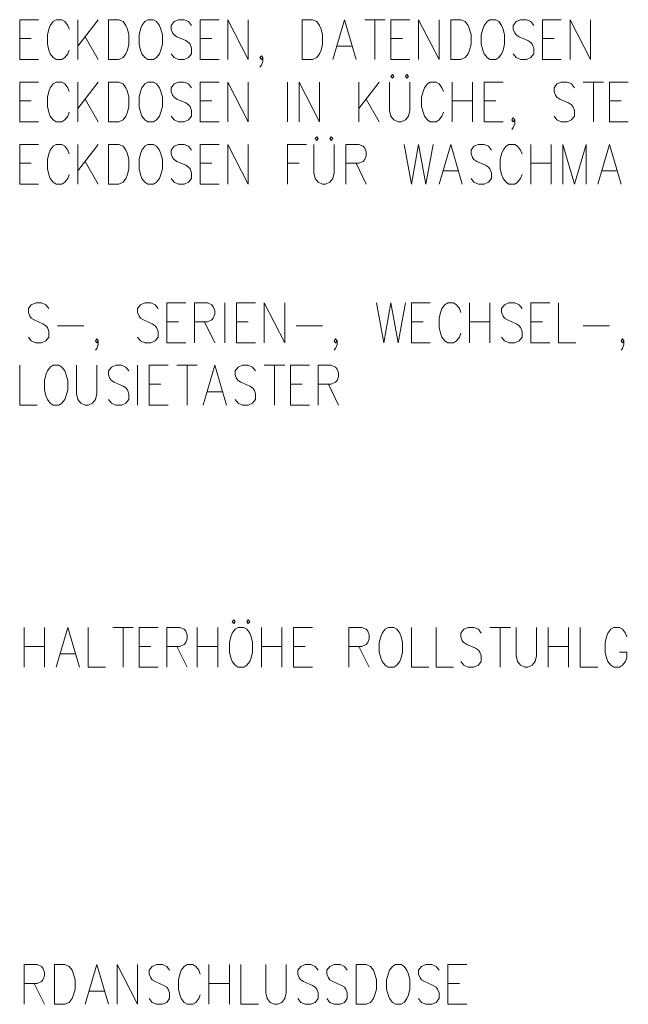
# Model space of a CAD drawing. Extents: x -321 to 526, y -52 to 542.
# Tile 45 of 56: x 413 to 435, y 219 to 254. Entities that reach past the tile are written whole.
import ezdxf

# ---------------------------------------------------------------- set-up
doc = ezdxf.new("R2010")
doc.units = 0
doc.layers.add('E_Montagehöhe', color=7, linetype='Continuous', lineweight=18)
doc.layers.add('X_Geometrie', color=3, linetype='Continuous', lineweight=50, true_color=0x00ff00)

# ---------------------------------------------------------------- blocks, each defined once
blk = doc.blocks.new('Blockreferenz-A07MYS7GRK', base_point=(352.508, 172.211))
at = {"layer": 'E_Montagehöhe', "lineweight": 13}
for p, q in [((413.399, 252.546), (413.399, 253.97)), ((413.399, 253.97), (414.077, 253.97)), ((414.598, 253.903), (414.494, 253.767)), ((414.703, 253.97), (414.598, 253.903)), ((414.911, 253.97), (414.703, 253.97)), ((415.016, 253.903), (414.911, 253.97)), ((415.12, 253.767), (415.016, 253.903)), ((415.485, 252.546), (415.485, 253.97)), ((416.215, 253.97), (415.485, 253.021)), ((416.58, 252.546), (416.58, 253.97)), ((416.58, 253.97), (416.945, 253.97)), ((416.945, 253.97), (417.102, 253.903)), ((417.102, 253.903), (417.206, 253.767)), ((417.884, 253.903), (417.78, 253.767)), ((417.989, 253.97), (417.884, 253.903)), ((418.197, 253.97), (417.989, 253.97)), ((418.301, 253.903), (418.197, 253.97)), ((418.406, 253.767), (418.301, 253.903)), ((418.927, 253.903), (418.823, 253.767)), ((419.084, 253.97), (418.927, 253.903)), ((419.292, 253.97), (419.084, 253.97)), ((419.449, 253.903), (419.292, 253.97)), ((419.553, 253.767), (419.449, 253.903)), ((419.866, 252.546), (419.866, 253.97)), ((419.866, 253.97), (420.544, 253.97)), ((420.857, 252.546), (420.857, 253.97)), ((420.857, 253.97), (421.587, 252.546)), ((421.587, 252.546), (421.587, 253.97)), ((423.517, 252.546), (423.517, 253.97)), ((423.517, 253.97), (423.882, 253.97)), ((423.882, 253.97), (424.038, 253.903)), ((424.038, 253.903), (424.143, 253.767)), ((424.612, 252.546), (425.029, 253.97)), ((425.029, 253.97), (425.447, 252.546)), ((425.76, 253.97), (426.49, 253.97)), ((426.125, 253.97), (426.125, 252.546)), ((426.698, 252.546), (426.698, 253.97)), ((426.698, 253.97), (427.376, 253.97)), ((427.689, 252.546), (427.689, 253.97)), ((427.689, 253.97), (428.419, 252.546)), ((428.419, 252.546), (428.419, 253.97)), ((428.837, 252.546), (428.837, 253.97)), ((428.837, 253.97), (429.202, 253.97)), ((429.202, 253.97), (429.358, 253.903)), ((429.358, 253.903), (429.463, 253.767)), ((430.141, 253.903), (430.036, 253.767)), ((430.245, 253.97), (430.141, 253.903)), ((430.454, 253.97), (430.245, 253.97)), ((430.558, 253.903), (430.454, 253.97)), ((430.662, 253.767), (430.558, 253.903)), ((431.184, 253.903), (431.079, 253.767)), ((431.34, 253.97), (431.184, 253.903)), ((431.549, 253.97), (431.34, 253.97)), ((431.705, 253.903), (431.549, 253.97)), ((431.81, 253.767), (431.705, 253.903)), ((432.122, 252.546), (432.122, 253.97)), ((432.122, 253.97), (432.8, 253.97)), ((433.113, 252.546), (433.113, 253.97)), ((433.113, 253.97), (433.844, 252.546)), ((433.844, 252.546), (433.844, 253.97)), ((414.442, 253.631), (414.39, 253.428)), ((414.494, 253.767), (414.442, 253.631)), ((415.172, 253.631), (415.12, 253.767)), ((417.206, 253.767), (417.258, 253.631)), ((417.258, 253.631), (417.311, 253.428)), ((417.728, 253.631), (417.676, 253.428)), ((417.78, 253.767), (417.728, 253.631)), ((418.458, 253.631), (418.406, 253.767)), ((418.51, 253.428), (418.458, 253.631)), ((418.823, 253.767), (418.823, 253.631)), ((418.823, 253.631), (418.875, 253.496)), ((418.875, 253.496), (418.927, 253.428)), ((424.143, 253.767), (424.195, 253.631)), ((424.195, 253.631), (424.247, 253.428)), ((429.463, 253.767), (429.515, 253.631)), ((429.515, 253.631), (429.567, 253.428)), ((429.984, 253.631), (429.932, 253.428)), ((430.036, 253.767), (429.984, 253.631)), ((430.714, 253.631), (430.662, 253.767)), ((430.766, 253.428), (430.714, 253.631)), ((431.079, 253.767), (431.079, 253.631)), ((431.079, 253.631), (431.132, 253.496)), ((431.132, 253.496), (431.184, 253.428)), ((413.399, 253.292), (413.816, 253.292)), ((414.39, 253.428), (414.39, 253.089)), ((415.746, 253.36), (416.215, 252.546)), ((417.311, 253.428), (417.311, 253.089)), ((417.676, 253.428), (417.676, 253.089)), ((418.51, 253.089), (418.51, 253.428)), ((418.927, 253.428), (419.032, 253.36)), ((419.032, 253.36), (419.345, 253.224)), ((419.345, 253.224), (419.449, 253.157)), ((419.449, 253.157), (419.501, 253.089)), ((419.866, 253.292), (420.283, 253.292)), ((424.247, 253.428), (424.247, 253.089)), ((426.698, 253.292), (427.116, 253.292)), ((429.567, 253.428), (429.567, 253.089)), ((429.932, 253.428), (429.932, 253.089)), ((430.766, 253.089), (430.766, 253.428)), ((431.184, 253.428), (431.288, 253.36)), ((431.288, 253.36), (431.601, 253.224)), ((431.601, 253.224), (431.705, 253.157)), ((431.705, 253.157), (431.757, 253.089)), ((432.122, 253.292), (432.54, 253.292)), ((414.39, 253.089), (414.442, 252.885)), ((414.442, 252.885), (414.494, 252.75)), ((415.12, 252.75), (415.172, 252.885)), ((417.258, 252.885), (417.206, 252.75)), ((417.311, 253.089), (417.258, 252.885)), ((417.676, 253.089), (417.728, 252.885)), ((417.728, 252.885), (417.78, 252.75)), ((418.406, 252.75), (418.458, 252.885)), ((418.458, 252.885), (418.51, 253.089)), ((419.501, 253.089), (419.553, 252.953)), ((419.553, 252.953), (419.553, 252.75)), ((424.195, 252.885), (424.143, 252.75)), ((424.247, 253.089), (424.195, 252.885)), ((424.769, 253.021), (425.29, 253.021)), ((429.515, 252.885), (429.463, 252.75)), ((429.567, 253.089), (429.515, 252.885)), ((429.932, 253.089), (429.984, 252.885)), ((429.984, 252.885), (430.036, 252.75)), ((430.662, 252.75), (430.714, 252.885)), ((430.714, 252.885), (430.766, 253.089)), ((431.757, 253.089), (431.81, 252.953)), ((431.81, 252.953), (431.81, 252.75)), ((413.399, 252.546), (414.077, 252.546)), ((414.494, 252.75), (414.598, 252.614)), ((414.598, 252.614), (414.703, 252.546)), ((414.703, 252.546), (414.911, 252.546)), ((414.911, 252.546), (415.016, 252.614)), ((415.016, 252.614), (415.12, 252.75)), ((416.945, 252.546), (416.58, 252.546)), ((417.102, 252.614), (416.945, 252.546)), ((417.206, 252.75), (417.102, 252.614)), ((417.78, 252.75), (417.884, 252.614)), ((417.884, 252.614), (417.989, 252.546)), ((417.989, 252.546), (418.197, 252.546)), ((418.197, 252.546), (418.301, 252.614)), ((418.301, 252.614), (418.406, 252.75)), ((418.927, 252.614), (418.823, 252.75)), ((419.084, 252.546), (418.927, 252.614)), ((419.292, 252.546), (419.084, 252.546)), ((419.449, 252.614), (419.292, 252.546)), ((419.553, 252.75), (419.449, 252.614)), ((419.866, 252.546), (420.544, 252.546)), ((422.004, 252.614), (422.057, 252.682)), ((422.057, 252.546), (422.004, 252.614)), ((422.057, 252.682), (422.109, 252.614)), ((422.109, 252.614), (422.057, 252.546)), ((422.109, 252.479), (422.057, 252.343)), ((422.109, 252.614), (422.109, 252.479)), ((423.882, 252.546), (423.517, 252.546)), ((424.038, 252.614), (423.882, 252.546)), ((424.143, 252.75), (424.038, 252.614)), ((426.698, 252.546), (427.376, 252.546)), ((429.202, 252.546), (428.837, 252.546)), ((429.358, 252.614), (429.202, 252.546)), ((429.463, 252.75), (429.358, 252.614)), ((430.036, 252.75), (430.141, 252.614)), ((430.141, 252.614), (430.245, 252.546)), ((430.245, 252.546), (430.454, 252.546)), ((430.454, 252.546), (430.558, 252.614)), ((430.558, 252.614), (430.662, 252.75)), ((431.184, 252.614), (431.079, 252.75)), ((431.34, 252.546), (431.184, 252.614)), ((431.549, 252.546), (431.34, 252.546)), ((431.705, 252.614), (431.549, 252.546)), ((431.81, 252.75), (431.705, 252.614)), ((432.122, 252.546), (432.8, 252.546)), ((422.057, 252.343), (422.004, 252.275)), ((413.399, 250.315), (413.399, 251.739)), ((413.399, 251.739), (414.077, 251.739)), ((414.703, 251.739), (414.598, 251.671)), ((414.911, 251.739), (414.703, 251.739)), ((415.016, 251.671), (414.911, 251.739)), ((415.485, 250.315), (415.485, 251.739)), ((416.215, 251.739), (415.485, 250.79)), ((416.58, 250.315), (416.58, 251.739)), ((416.58, 251.739), (416.945, 251.739)), ((416.945, 251.739), (417.102, 251.671)), ((417.989, 251.739), (417.884, 251.671)), ((418.197, 251.739), (417.989, 251.739)), ((418.301, 251.671), (418.197, 251.739)), ((419.084, 251.739), (418.927, 251.671)), ((419.292, 251.739), (419.084, 251.739)), ((419.449, 251.671), (419.292, 251.739)), ((419.866, 250.315), (419.866, 251.739)), ((419.866, 251.739), (420.544, 251.739)), ((420.857, 250.315), (420.857, 251.739)), ((420.857, 251.739), (421.587, 250.315)), ((421.587, 250.315), (421.587, 251.739)), ((422.995, 250.315), (422.995, 251.739)), ((423.413, 250.315), (423.413, 251.739)), ((423.413, 251.739), (424.143, 250.315)), ((424.143, 250.315), (424.143, 251.739)), ((425.551, 250.315), (425.551, 251.739)), ((426.281, 251.739), (425.551, 250.79)), ((426.646, 251.739), (426.646, 250.722)), ((426.751, 252.01), (426.698, 251.942)), ((426.698, 251.942), (426.751, 251.874)), ((426.803, 251.942), (426.751, 252.01)), ((426.751, 251.874), (426.803, 251.942)), ((427.272, 252.01), (427.22, 251.942)), ((427.22, 251.942), (427.272, 251.874)), ((427.324, 251.942), (427.272, 252.01)), ((427.272, 251.874), (427.324, 251.942)), ((427.376, 250.722), (427.376, 251.739)), ((428.107, 251.739), (428.002, 251.671)), ((428.315, 251.739), (428.107, 251.739)), ((428.419, 251.671), (428.315, 251.739)), ((428.889, 250.315), (428.889, 251.739)), ((429.619, 251.739), (429.619, 250.315)), ((430.036, 250.315), (430.036, 251.739)), ((430.036, 251.739), (430.714, 251.739)), ((432.8, 251.739), (432.644, 251.671)), ((433.009, 251.739), (432.8, 251.739)), ((433.166, 251.671), (433.009, 251.739)), ((433.583, 251.739), (434.313, 251.739)), ((433.948, 251.739), (433.948, 250.315)), ((434.522, 250.315), (434.522, 251.739)), ((434.522, 251.739), (435.2, 251.739)), ((414.442, 251.4), (414.39, 251.196)), ((414.494, 251.535), (414.442, 251.4)), ((414.598, 251.671), (414.494, 251.535)), ((415.12, 251.535), (415.016, 251.671)), ((415.172, 251.4), (415.12, 251.535)), ((417.102, 251.671), (417.206, 251.535)), ((417.206, 251.535), (417.258, 251.4)), ((417.258, 251.4), (417.311, 251.196)), ((417.728, 251.4), (417.676, 251.196)), ((417.78, 251.535), (417.728, 251.4)), ((417.884, 251.671), (417.78, 251.535)), ((418.406, 251.535), (418.301, 251.671)), ((418.458, 251.4), (418.406, 251.535)), ((418.51, 251.196), (418.458, 251.4)), ((418.927, 251.671), (418.823, 251.535)), ((418.823, 251.535), (418.823, 251.4)), ((418.823, 251.4), (418.875, 251.264)), ((419.553, 251.535), (419.449, 251.671)), ((427.846, 251.4), (427.794, 251.196)), ((427.898, 251.535), (427.846, 251.4)), ((428.002, 251.671), (427.898, 251.535)), ((428.524, 251.535), (428.419, 251.671)), ((428.576, 251.4), (428.524, 251.535)), ((432.644, 251.671), (432.54, 251.535)), ((432.54, 251.535), (432.54, 251.4)), ((432.54, 251.4), (432.592, 251.264)), ((433.27, 251.535), (433.166, 251.671)), ((413.399, 251.061), (413.816, 251.061)), ((414.39, 251.196), (414.39, 250.857)), ((415.746, 251.129), (416.215, 250.315)), ((417.311, 251.196), (417.311, 250.857)), ((417.676, 251.196), (417.676, 250.857)), ((418.51, 250.857), (418.51, 251.196)), ((418.875, 251.264), (418.927, 251.196)), ((418.927, 251.196), (419.032, 251.129)), ((419.032, 251.129), (419.345, 250.993)), ((419.866, 251.061), (420.283, 251.061)), ((425.812, 251.129), (426.281, 250.315)), ((427.794, 251.196), (427.794, 250.857)), ((428.889, 251.061), (429.619, 251.061)), ((430.036, 251.061), (430.454, 251.061)), ((432.592, 251.264), (432.644, 251.196)), ((432.644, 251.196), (432.748, 251.129)), ((432.748, 251.129), (433.061, 250.993)), ((434.522, 251.061), (434.939, 251.061)), ((414.39, 250.857), (414.442, 250.654)), ((417.311, 250.857), (417.258, 250.654)), ((417.676, 250.857), (417.728, 250.654)), ((418.458, 250.654), (418.51, 250.857)), ((419.345, 250.993), (419.449, 250.925)), ((419.449, 250.925), (419.501, 250.857)), ((419.501, 250.857), (419.553, 250.722)), ((419.553, 250.722), (419.553, 250.518)), ((426.646, 250.722), (426.698, 250.518)), ((427.324, 250.518), (427.376, 250.722)), ((427.794, 250.857), (427.846, 250.654)), ((433.061, 250.993), (433.166, 250.925)), ((433.166, 250.925), (433.218, 250.857)), ((433.218, 250.857), (433.27, 250.722)), ((433.27, 250.722), (433.27, 250.518)), ((413.399, 250.315), (414.077, 250.315)), ((414.442, 250.654), (414.494, 250.518)), ((414.494, 250.518), (414.598, 250.383)), ((414.598, 250.383), (414.703, 250.315)), ((414.703, 250.315), (414.911, 250.315)), ((414.911, 250.315), (415.016, 250.383)), ((415.016, 250.383), (415.12, 250.518)), ((415.12, 250.518), (415.172, 250.654)), ((416.945, 250.315), (416.58, 250.315)), ((417.102, 250.383), (416.945, 250.315)), ((417.206, 250.518), (417.102, 250.383)), ((417.258, 250.654), (417.206, 250.518)), ((417.728, 250.654), (417.78, 250.518)), ((417.78, 250.518), (417.884, 250.383)), ((417.884, 250.383), (417.989, 250.315)), ((417.989, 250.315), (418.197, 250.315)), ((418.197, 250.315), (418.301, 250.383)), ((418.301, 250.383), (418.406, 250.518)), ((418.406, 250.518), (418.458, 250.654)), ((418.927, 250.383), (418.823, 250.518)), ((419.084, 250.315), (418.927, 250.383)), ((419.292, 250.315), (419.084, 250.315)), ((419.449, 250.383), (419.292, 250.315)), ((419.553, 250.518), (419.449, 250.383)), ((419.866, 250.315), (420.544, 250.315)), ((426.698, 250.518), (426.803, 250.383)), ((426.803, 250.383), (426.959, 250.315)), ((426.959, 250.315), (427.063, 250.315)), ((427.063, 250.315), (427.22, 250.383)), ((427.22, 250.383), (427.324, 250.518)), ((427.846, 250.654), (427.898, 250.518)), ((427.898, 250.518), (428.002, 250.383)), ((428.002, 250.383), (428.107, 250.315)), ((428.107, 250.315), (428.315, 250.315)), ((428.315, 250.315), (428.419, 250.383)), ((428.419, 250.383), (428.524, 250.518)), ((428.524, 250.518), (428.576, 250.654)), ((430.036, 250.315), (430.714, 250.315)), ((431.027, 250.383), (431.079, 250.451)), ((431.079, 250.315), (431.027, 250.383)), ((431.079, 250.451), (431.132, 250.383)), ((431.132, 250.383), (431.079, 250.315)), ((431.132, 250.383), (431.132, 250.247)), ((432.644, 250.383), (432.54, 250.518)), ((432.8, 250.315), (432.644, 250.383)), ((433.009, 250.315), (432.8, 250.315)), ((433.166, 250.383), (433.009, 250.315)), ((433.27, 250.518), (433.166, 250.383)), ((434.522, 250.315), (435.2, 250.315)), ((431.079, 250.112), (431.027, 250.044)), ((431.132, 250.247), (431.079, 250.112)), ((424.038, 249.779), (423.986, 249.711)), ((423.986, 249.711), (424.038, 249.643)), ((424.091, 249.711), (424.038, 249.779)), ((424.038, 249.643), (424.091, 249.711)), ((424.56, 249.779), (424.508, 249.711)), ((424.508, 249.711), (424.56, 249.643)), ((424.612, 249.711), (424.56, 249.779)), ((424.56, 249.643), (424.612, 249.711)), ((413.399, 248.084), (413.399, 249.507)), ((413.399, 249.507), (414.077, 249.507)), ((414.494, 249.304), (414.442, 249.168)), ((414.598, 249.44), (414.494, 249.304)), ((414.703, 249.507), (414.598, 249.44)), ((414.911, 249.507), (414.703, 249.507)), ((415.016, 249.44), (414.911, 249.507)), ((415.12, 249.304), (415.016, 249.44)), ((415.172, 249.168), (415.12, 249.304)), ((415.485, 248.084), (415.485, 249.507)), ((416.215, 249.507), (415.485, 248.558)), ((416.58, 248.084), (416.58, 249.507)), ((416.58, 249.507), (416.945, 249.507)), ((416.945, 249.507), (417.102, 249.44)), ((417.102, 249.44), (417.206, 249.304)), ((417.206, 249.304), (417.258, 249.168)), ((417.78, 249.304), (417.728, 249.168)), ((417.884, 249.44), (417.78, 249.304)), ((417.989, 249.507), (417.884, 249.44)), ((418.197, 249.507), (417.989, 249.507)), ((418.301, 249.44), (418.197, 249.507)), ((418.406, 249.304), (418.301, 249.44)), ((418.458, 249.168), (418.406, 249.304)), ((418.927, 249.44), (418.823, 249.304)), ((418.823, 249.304), (418.823, 249.168)), ((419.084, 249.507), (418.927, 249.44)), ((419.292, 249.507), (419.084, 249.507)), ((419.449, 249.44), (419.292, 249.507)), ((419.553, 249.304), (419.449, 249.44)), ((419.866, 248.084), (419.866, 249.507)), ((419.866, 249.507), (420.544, 249.507)), ((420.857, 248.084), (420.857, 249.507)), ((420.857, 249.507), (421.587, 248.084)), ((421.587, 248.084), (421.587, 249.507)), ((422.995, 248.084), (422.995, 249.507)), ((422.995, 249.507), (423.673, 249.507)), ((423.934, 249.507), (423.934, 248.49)), ((424.664, 248.49), (424.664, 249.507)), ((425.082, 248.084), (425.082, 249.507)), ((425.082, 249.507), (425.551, 249.507)), ((425.551, 249.507), (425.707, 249.44)), ((425.707, 249.44), (425.76, 249.372)), ((425.76, 249.372), (425.812, 249.236)), ((427.168, 249.507), (427.429, 248.084)), ((427.429, 248.084), (427.689, 249.507)), ((427.689, 249.507), (427.95, 248.084)), ((427.95, 248.084), (428.211, 249.507)), ((428.419, 248.084), (428.837, 249.507)), ((428.837, 249.507), (429.254, 248.084)), ((429.671, 249.44), (429.567, 249.304)), ((429.567, 249.304), (429.567, 249.168)), ((429.828, 249.507), (429.671, 249.44)), ((430.036, 249.507), (429.828, 249.507)), ((430.193, 249.44), (430.036, 249.507)), ((430.297, 249.304), (430.193, 249.44)), ((430.714, 249.304), (430.662, 249.168)), ((430.819, 249.44), (430.714, 249.304)), ((430.923, 249.507), (430.819, 249.44)), ((431.132, 249.507), (430.923, 249.507)), ((431.236, 249.44), (431.132, 249.507)), ((431.34, 249.304), (431.236, 249.44)), ((431.392, 249.168), (431.34, 249.304)), ((431.705, 248.084), (431.705, 249.507)), ((432.435, 249.507), (432.435, 248.084)), ((432.853, 248.084), (432.853, 249.507)), ((432.853, 249.507), (433.27, 248.084)), ((433.27, 248.084), (433.687, 249.507)), ((433.687, 249.507), (433.687, 248.084)), ((434.104, 248.084), (434.522, 249.507)), ((434.522, 249.507), (434.939, 248.084)), ((414.442, 249.168), (414.39, 248.965)), ((414.39, 248.965), (414.39, 248.626)), ((415.746, 248.897), (416.215, 248.084)), ((417.258, 249.168), (417.311, 248.965)), ((417.311, 248.965), (417.311, 248.626)), ((417.728, 249.168), (417.676, 248.965)), ((417.676, 248.965), (417.676, 248.626)), ((418.51, 248.965), (418.458, 249.168)), ((418.51, 248.626), (418.51, 248.965)), ((418.823, 249.168), (418.875, 249.033)), ((418.875, 249.033), (418.927, 248.965)), ((418.927, 248.965), (419.032, 248.897)), ((419.032, 248.897), (419.345, 248.762)), ((425.707, 248.897), (425.551, 248.829)), ((425.76, 248.965), (425.707, 248.897)), ((425.812, 249.101), (425.76, 248.965)), ((425.812, 249.236), (425.812, 249.101)), ((429.567, 249.168), (429.619, 249.033)), ((429.619, 249.033), (429.671, 248.965)), ((429.671, 248.965), (429.776, 248.897)), ((429.776, 248.897), (430.088, 248.762)), ((430.662, 249.168), (430.61, 248.965)), ((430.61, 248.965), (430.61, 248.626)), ((413.399, 248.829), (413.816, 248.829)), ((414.39, 248.626), (414.442, 248.423)), ((417.311, 248.626), (417.258, 248.423)), ((417.676, 248.626), (417.728, 248.423)), ((418.458, 248.423), (418.51, 248.626)), ((419.345, 248.762), (419.449, 248.694)), ((419.449, 248.694), (419.501, 248.626)), ((419.501, 248.626), (419.553, 248.49)), ((419.866, 248.829), (420.283, 248.829)), ((422.995, 248.829), (423.413, 248.829)), ((425.551, 248.829), (425.082, 248.829)), ((425.447, 248.829), (425.812, 248.084)), ((428.576, 248.558), (429.098, 248.558)), ((430.088, 248.762), (430.193, 248.694)), ((430.193, 248.694), (430.245, 248.626)), ((430.245, 248.626), (430.297, 248.49)), ((430.61, 248.626), (430.662, 248.423)), ((431.705, 248.829), (432.435, 248.829)), ((434.261, 248.558), (434.782, 248.558)), ((414.442, 248.423), (414.494, 248.287)), ((414.494, 248.287), (414.598, 248.151)), ((415.016, 248.151), (415.12, 248.287)), ((415.12, 248.287), (415.172, 248.423)), ((417.206, 248.287), (417.102, 248.151)), ((417.258, 248.423), (417.206, 248.287)), ((417.728, 248.423), (417.78, 248.287)), ((417.78, 248.287), (417.884, 248.151)), ((418.301, 248.151), (418.406, 248.287)), ((418.406, 248.287), (418.458, 248.423)), ((418.927, 248.151), (418.823, 248.287)), ((419.553, 248.287), (419.449, 248.151)), ((419.553, 248.49), (419.553, 248.287)), ((423.934, 248.49), (423.986, 248.287)), ((423.986, 248.287), (424.091, 248.151)), ((424.508, 248.151), (424.612, 248.287)), ((424.612, 248.287), (424.664, 248.49)), ((429.671, 248.151), (429.567, 248.287)), ((430.297, 248.287), (430.193, 248.151)), ((430.297, 248.49), (430.297, 248.287)), ((430.662, 248.423), (430.714, 248.287)), ((430.714, 248.287), (430.819, 248.151)), ((431.236, 248.151), (431.34, 248.287)), ((431.34, 248.287), (431.392, 248.423)), ((413.399, 248.084), (414.077, 248.084)), ((414.598, 248.151), (414.703, 248.084)), ((414.703, 248.084), (414.911, 248.084)), ((414.911, 248.084), (415.016, 248.151)), ((416.945, 248.084), (416.58, 248.084)), ((417.102, 248.151), (416.945, 248.084)), ((417.884, 248.151), (417.989, 248.084)), ((417.989, 248.084), (418.197, 248.084)), ((418.197, 248.084), (418.301, 248.151)), ((419.084, 248.084), (418.927, 248.151)), ((419.292, 248.084), (419.084, 248.084)), ((419.449, 248.151), (419.292, 248.084)), ((419.866, 248.084), (420.544, 248.084)), ((424.091, 248.151), (424.247, 248.084)), ((424.247, 248.084), (424.351, 248.084)), ((424.351, 248.084), (424.508, 248.151)), ((429.828, 248.084), (429.671, 248.151)), ((430.036, 248.084), (429.828, 248.084)), ((430.193, 248.151), (430.036, 248.084)), ((430.819, 248.151), (430.923, 248.084)), ((430.923, 248.084), (431.132, 248.084)), ((431.132, 248.084), (431.236, 248.151)), ((413.816, 243.761), (413.712, 243.625)), ((413.712, 243.625), (413.712, 243.49)), ((413.973, 243.829), (413.816, 243.761)), ((414.181, 243.829), (413.973, 243.829)), ((414.338, 243.761), (414.181, 243.829)), ((414.442, 243.625), (414.338, 243.761)), ((417.728, 243.761), (417.623, 243.625)), ((417.623, 243.625), (417.623, 243.49)), ((417.884, 243.829), (417.728, 243.761)), ((418.093, 243.829), (417.884, 243.829)), ((418.249, 243.761), (418.093, 243.829)), ((418.354, 243.625), (418.249, 243.761)), ((418.667, 242.405), (418.667, 243.829)), ((418.667, 243.829), (419.345, 243.829)), ((419.657, 242.405), (419.657, 243.829)), ((419.657, 243.829), (420.127, 243.829)), ((420.127, 243.829), (420.283, 243.761)), ((420.283, 243.761), (420.335, 243.693)), ((420.335, 243.693), (420.388, 243.558)), ((420.753, 242.405), (420.753, 243.829)), ((421.17, 242.405), (421.17, 243.829)), ((421.17, 243.829), (421.848, 243.829)), ((422.161, 242.405), (422.161, 243.829)), ((422.161, 243.829), (422.891, 242.405)), ((422.891, 242.405), (422.891, 243.829)), ((426.177, 243.829), (426.438, 242.405)), ((426.438, 242.405), (426.698, 243.829)), ((426.698, 243.829), (426.959, 242.405)), ((426.959, 242.405), (427.22, 243.829)), ((427.429, 242.405), (427.429, 243.829)), ((427.429, 243.829), (428.107, 243.829)), ((428.524, 243.625), (428.472, 243.49)), ((428.628, 243.761), (428.524, 243.625)), ((428.732, 243.829), (428.628, 243.761)), ((428.941, 243.829), (428.732, 243.829)), ((429.045, 243.761), (428.941, 243.829)), ((429.15, 243.625), (429.045, 243.761)), ((429.202, 243.49), (429.15, 243.625)), ((429.515, 242.405), (429.515, 243.829)), ((430.245, 243.829), (430.245, 242.405)), ((430.766, 243.761), (430.662, 243.625)), ((430.662, 243.625), (430.662, 243.49)), ((430.923, 243.829), (430.766, 243.761)), ((431.132, 243.829), (430.923, 243.829)), ((431.288, 243.761), (431.132, 243.829)), ((431.392, 243.625), (431.288, 243.761)), ((431.705, 242.405), (431.705, 243.829)), ((431.705, 243.829), (432.383, 243.829)), ((432.696, 243.829), (432.696, 242.405)), ((413.712, 243.49), (413.764, 243.354)), ((413.764, 243.354), (413.816, 243.286)), ((413.816, 243.286), (413.92, 243.219)), ((417.623, 243.49), (417.676, 243.354)), ((417.676, 243.354), (417.728, 243.286)), ((417.728, 243.286), (417.832, 243.219)), ((420.335, 243.286), (420.283, 243.219)), ((420.388, 243.422), (420.335, 243.286)), ((420.388, 243.558), (420.388, 243.422)), ((428.472, 243.49), (428.419, 243.286)), ((428.419, 243.286), (428.419, 242.947)), ((430.662, 243.49), (430.714, 243.354)), ((430.714, 243.354), (430.766, 243.286)), ((430.766, 243.286), (430.871, 243.219)), ((413.92, 243.219), (414.233, 243.083)), ((414.233, 243.083), (414.338, 243.015)), ((414.338, 243.015), (414.39, 242.947)), ((414.39, 242.947), (414.442, 242.812)), ((414.755, 243.015), (415.694, 243.015)), ((417.832, 243.219), (418.145, 243.083)), ((418.145, 243.083), (418.249, 243.015)), ((418.249, 243.015), (418.301, 242.947)), ((418.301, 242.947), (418.354, 242.812)), ((418.667, 243.151), (419.084, 243.151)), ((420.127, 243.151), (419.657, 243.151)), ((420.023, 243.151), (420.388, 242.405)), ((420.283, 243.219), (420.127, 243.151)), ((421.17, 243.151), (421.587, 243.151)), ((423.308, 243.015), (424.247, 243.015)), ((427.429, 243.151), (427.846, 243.151)), ((428.419, 242.947), (428.472, 242.744)), ((429.515, 243.151), (430.245, 243.151)), ((430.871, 243.219), (431.184, 243.083)), ((431.184, 243.083), (431.288, 243.015)), ((431.288, 243.015), (431.34, 242.947)), ((431.34, 242.947), (431.392, 242.812)), ((431.705, 243.151), (432.122, 243.151)), ((433.583, 243.015), (434.522, 243.015)), ((413.816, 242.473), (413.712, 242.608)), ((414.442, 242.608), (414.338, 242.473)), ((414.442, 242.812), (414.442, 242.608)), ((417.728, 242.473), (417.623, 242.608)), ((418.354, 242.608), (418.249, 242.473)), ((418.354, 242.812), (418.354, 242.608)), ((428.472, 242.744), (428.524, 242.608)), ((428.524, 242.608), (428.628, 242.473)), ((429.045, 242.473), (429.15, 242.608)), ((429.15, 242.608), (429.202, 242.744)), ((430.766, 242.473), (430.662, 242.608)), ((431.392, 242.608), (431.288, 242.473)), ((431.392, 242.812), (431.392, 242.608)), ((413.973, 242.405), (413.816, 242.473)), ((414.181, 242.405), (413.973, 242.405)), ((414.338, 242.473), (414.181, 242.405)), ((416.111, 242.473), (416.163, 242.541)), ((416.163, 242.405), (416.111, 242.473)), ((416.163, 242.202), (416.111, 242.134)), ((416.163, 242.541), (416.215, 242.473)), ((416.215, 242.473), (416.163, 242.405)), ((416.215, 242.337), (416.163, 242.202)), ((416.215, 242.473), (416.215, 242.337)), ((417.884, 242.405), (417.728, 242.473)), ((418.093, 242.405), (417.884, 242.405)), ((418.249, 242.473), (418.093, 242.405)), ((418.667, 242.405), (419.345, 242.405)), ((421.17, 242.405), (421.848, 242.405)), ((424.664, 242.473), (424.716, 242.541)), ((424.716, 242.405), (424.664, 242.473)), ((424.716, 242.202), (424.664, 242.134)), ((424.716, 242.541), (424.769, 242.473)), ((424.769, 242.473), (424.716, 242.405)), ((424.769, 242.337), (424.716, 242.202)), ((424.769, 242.473), (424.769, 242.337)), ((427.429, 242.405), (428.107, 242.405)), ((428.628, 242.473), (428.732, 242.405)), ((428.732, 242.405), (428.941, 242.405)), ((428.941, 242.405), (429.045, 242.473)), ((430.923, 242.405), (430.766, 242.473)), ((431.132, 242.405), (430.923, 242.405)), ((431.288, 242.473), (431.132, 242.405)), ((431.705, 242.405), (432.383, 242.405)), ((432.696, 242.405), (433.322, 242.405)), ((434.939, 242.473), (434.991, 242.541)), ((434.991, 242.405), (434.939, 242.473)), ((434.991, 242.202), (434.939, 242.134)), ((434.991, 242.541), (435.043, 242.473)), ((435.043, 242.473), (434.991, 242.405)), ((435.043, 242.337), (434.991, 242.202)), ((435.043, 242.473), (435.043, 242.337)), ((413.399, 241.597), (413.399, 240.174)), ((414.494, 241.53), (414.39, 241.394)), ((414.598, 241.597), (414.494, 241.53)), ((414.807, 241.597), (414.598, 241.597)), ((414.911, 241.53), (414.807, 241.597)), ((415.016, 241.394), (414.911, 241.53)), ((415.433, 241.597), (415.433, 240.58)), ((416.163, 240.58), (416.163, 241.597)), ((416.685, 241.53), (416.58, 241.394)), ((416.841, 241.597), (416.685, 241.53)), ((417.05, 241.597), (416.841, 241.597)), ((417.206, 241.53), (417.05, 241.597)), ((417.311, 241.394), (417.206, 241.53)), ((417.623, 240.174), (417.623, 241.597)), ((418.041, 240.174), (418.041, 241.597)), ((418.041, 241.597), (418.719, 241.597)), ((419.032, 241.597), (419.762, 241.597)), ((419.397, 241.597), (419.397, 240.174)), ((419.97, 240.174), (420.388, 241.597)), ((420.388, 241.597), (420.805, 240.174)), ((421.222, 241.53), (421.118, 241.394)), ((421.379, 241.597), (421.222, 241.53)), ((421.587, 241.597), (421.379, 241.597)), ((421.744, 241.53), (421.587, 241.597)), ((421.848, 241.394), (421.744, 241.53)), ((422.161, 241.597), (422.891, 241.597)), ((422.526, 241.597), (422.526, 240.174)), ((423.1, 240.174), (423.1, 241.597)), ((423.1, 241.597), (423.778, 241.597)), ((424.091, 240.174), (424.091, 241.597)), ((424.091, 241.597), (424.56, 241.597)), ((424.56, 241.597), (424.716, 241.53)), ((424.716, 241.53), (424.769, 241.462)), ((414.338, 241.258), (414.286, 241.055)), ((414.39, 241.394), (414.338, 241.258)), ((415.068, 241.258), (415.016, 241.394)), ((415.12, 241.055), (415.068, 241.258)), ((416.58, 241.394), (416.58, 241.258)), ((416.58, 241.258), (416.632, 241.123)), ((421.118, 241.394), (421.118, 241.258)), ((421.118, 241.258), (421.17, 241.123)), ((424.769, 241.462), (424.821, 241.326)), ((424.821, 241.191), (424.769, 241.055)), ((424.821, 241.326), (424.821, 241.191)), ((414.286, 241.055), (414.286, 240.716)), ((415.12, 240.716), (415.12, 241.055)), ((416.632, 241.123), (416.685, 241.055)), ((416.685, 241.055), (416.789, 240.987)), ((416.789, 240.987), (417.102, 240.852)), ((417.102, 240.852), (417.206, 240.784)), ((417.206, 240.784), (417.258, 240.716)), ((418.041, 240.919), (418.458, 240.919)), ((421.17, 241.123), (421.222, 241.055)), ((421.222, 241.055), (421.326, 240.987)), ((421.326, 240.987), (421.639, 240.852)), ((421.639, 240.852), (421.744, 240.784)), ((421.744, 240.784), (421.796, 240.716)), ((423.1, 240.919), (423.517, 240.919)), ((424.56, 240.919), (424.091, 240.919)), ((424.456, 240.919), (424.821, 240.174)), ((424.716, 240.987), (424.56, 240.919)), ((424.769, 241.055), (424.716, 240.987)), ((414.286, 240.716), (414.338, 240.513)), ((414.338, 240.513), (414.39, 240.377)), ((415.016, 240.377), (415.068, 240.513)), ((415.068, 240.513), (415.12, 240.716)), ((415.433, 240.58), (415.485, 240.377)), ((416.111, 240.377), (416.163, 240.58)), ((417.258, 240.716), (417.311, 240.58)), ((417.311, 240.58), (417.311, 240.377)), ((420.127, 240.648), (420.648, 240.648)), ((421.796, 240.716), (421.848, 240.58)), ((421.848, 240.58), (421.848, 240.377)), ((413.399, 240.174), (414.025, 240.174)), ((414.39, 240.377), (414.494, 240.241)), ((414.494, 240.241), (414.598, 240.174)), ((414.598, 240.174), (414.807, 240.174)), ((414.807, 240.174), (414.911, 240.241)), ((414.911, 240.241), (415.016, 240.377)), ((415.485, 240.377), (415.589, 240.241)), ((415.589, 240.241), (415.746, 240.174)), ((415.746, 240.174), (415.85, 240.174)), ((415.85, 240.174), (416.007, 240.241)), ((416.007, 240.241), (416.111, 240.377)), ((416.685, 240.241), (416.58, 240.377)), ((416.841, 240.174), (416.685, 240.241)), ((417.05, 240.174), (416.841, 240.174)), ((417.206, 240.241), (417.05, 240.174)), ((417.311, 240.377), (417.206, 240.241)), ((418.041, 240.174), (418.719, 240.174)), ((421.222, 240.241), (421.118, 240.377)), ((421.379, 240.174), (421.222, 240.241)), ((421.587, 240.174), (421.379, 240.174)), ((421.744, 240.241), (421.587, 240.174)), ((421.848, 240.377), (421.744, 240.241)), ((423.1, 240.174), (423.778, 240.174)), ((421.066, 232.482), (421.013, 232.414)), ((421.013, 232.414), (421.066, 232.347)), ((421.118, 232.414), (421.066, 232.482)), ((421.066, 232.347), (421.118, 232.414)), ((421.587, 232.482), (421.535, 232.414)), ((421.535, 232.414), (421.587, 232.347)), ((421.639, 232.414), (421.587, 232.482)), ((421.587, 232.347), (421.639, 232.414)), ((413.555, 230.787), (413.555, 232.211)), ((414.286, 232.211), (414.286, 230.787)), ((414.703, 230.787), (415.12, 232.211)), ((415.12, 232.211), (415.537, 230.787)), ((415.85, 232.211), (415.85, 230.787)), ((416.737, 232.211), (417.467, 232.211)), ((417.102, 232.211), (417.102, 230.787)), ((417.676, 230.787), (417.676, 232.211)), ((417.676, 232.211), (418.354, 232.211)), ((418.667, 230.787), (418.667, 232.211)), ((418.667, 232.211), (419.136, 232.211)), ((419.136, 232.211), (419.292, 232.143)), ((419.292, 232.143), (419.345, 232.075)), ((419.345, 232.075), (419.397, 231.94)), ((419.762, 230.787), (419.762, 232.211)), ((420.492, 232.211), (420.492, 230.787)), ((421.013, 232.008), (420.961, 231.872)), ((421.118, 232.143), (421.013, 232.008)), ((421.222, 232.211), (421.118, 232.143)), ((421.431, 232.211), (421.222, 232.211)), ((421.535, 232.143), (421.431, 232.211)), ((421.639, 232.008), (421.535, 232.143)), ((421.692, 231.872), (421.639, 232.008)), ((422.057, 230.787), (422.057, 232.211)), ((422.787, 232.211), (422.787, 230.787)), ((423.204, 230.787), (423.204, 232.211)), ((423.204, 232.211), (423.882, 232.211)), ((425.186, 230.787), (425.186, 232.211)), ((425.186, 232.211), (425.655, 232.211)), ((425.655, 232.211), (425.812, 232.143)), ((425.812, 232.143), (425.864, 232.075)), ((425.864, 232.075), (425.916, 231.94)), ((426.385, 232.008), (426.333, 231.872)), ((426.49, 232.143), (426.385, 232.008)), ((426.594, 232.211), (426.49, 232.143)), ((426.803, 232.211), (426.594, 232.211)), ((426.907, 232.143), (426.803, 232.211)), ((427.011, 232.008), (426.907, 232.143)), ((427.063, 231.872), (427.011, 232.008)), ((427.429, 232.211), (427.429, 230.787)), ((428.315, 232.211), (428.315, 230.787)), ((429.306, 232.143), (429.202, 232.008)), ((429.202, 232.008), (429.202, 231.872)), ((429.463, 232.211), (429.306, 232.143)), ((429.671, 232.211), (429.463, 232.211)), ((429.828, 232.143), (429.671, 232.211)), ((429.932, 232.008), (429.828, 232.143)), ((430.245, 232.211), (430.975, 232.211)), ((430.61, 232.211), (430.61, 230.787)), ((431.184, 232.211), (431.184, 231.194)), ((431.914, 231.194), (431.914, 232.211)), ((432.331, 230.787), (432.331, 232.211)), ((433.061, 232.211), (433.061, 230.787)), ((433.479, 232.211), (433.479, 230.787)), ((434.469, 232.008), (434.417, 231.872)), ((434.574, 232.143), (434.469, 232.008)), ((434.678, 232.211), (434.574, 232.143)), ((434.887, 232.211), (434.678, 232.211)), ((434.991, 232.143), (434.887, 232.211)), ((435.095, 232.008), (434.991, 232.143)), ((435.147, 231.872), (435.095, 232.008)), ((419.345, 231.669), (419.292, 231.601)), ((419.397, 231.804), (419.345, 231.669)), ((419.397, 231.94), (419.397, 231.804)), ((420.961, 231.872), (420.909, 231.669)), ((420.909, 231.669), (420.909, 231.33)), ((421.744, 231.669), (421.692, 231.872)), ((421.744, 231.33), (421.744, 231.669)), ((425.864, 231.669), (425.812, 231.601)), ((425.916, 231.804), (425.864, 231.669)), ((425.916, 231.94), (425.916, 231.804)), ((426.333, 231.872), (426.281, 231.669)), ((426.281, 231.669), (426.281, 231.33)), ((427.116, 231.669), (427.063, 231.872)), ((427.116, 231.33), (427.116, 231.669)), ((429.202, 231.872), (429.254, 231.736)), ((429.254, 231.736), (429.306, 231.669)), ((429.306, 231.669), (429.41, 231.601)), ((434.417, 231.872), (434.365, 231.669)), ((434.365, 231.669), (434.365, 231.33)), ((413.555, 231.533), (414.286, 231.533)), ((417.676, 231.533), (418.093, 231.533)), ((419.136, 231.533), (418.667, 231.533)), ((419.032, 231.533), (419.397, 230.787)), ((419.292, 231.601), (419.136, 231.533)), ((419.762, 231.533), (420.492, 231.533)), ((420.909, 231.33), (420.961, 231.126)), ((421.692, 231.126), (421.744, 231.33)), ((422.057, 231.533), (422.787, 231.533)), ((423.204, 231.533), (423.621, 231.533)), ((425.655, 231.533), (425.186, 231.533)), ((425.551, 231.533), (425.916, 230.787)), ((425.812, 231.601), (425.655, 231.533)), ((426.281, 231.33), (426.333, 231.126)), ((427.063, 231.126), (427.116, 231.33)), ((429.41, 231.601), (429.723, 231.465)), ((429.723, 231.465), (429.828, 231.397)), ((429.828, 231.397), (429.88, 231.33)), ((429.88, 231.33), (429.932, 231.194)), ((432.331, 231.533), (433.061, 231.533)), ((434.365, 231.33), (434.417, 231.126)), ((435.147, 231.33), (434.887, 231.33)), ((435.147, 231.126), (435.147, 231.33)), ((414.859, 231.262), (415.381, 231.262)), ((420.961, 231.126), (421.013, 230.991)), ((421.013, 230.991), (421.118, 230.855)), ((421.535, 230.855), (421.639, 230.991)), ((421.639, 230.991), (421.692, 231.126)), ((426.333, 231.126), (426.385, 230.991)), ((426.385, 230.991), (426.49, 230.855)), ((426.907, 230.855), (427.011, 230.991)), ((427.011, 230.991), (427.063, 231.126)), ((429.306, 230.855), (429.202, 230.991)), ((429.932, 230.991), (429.828, 230.855)), ((429.932, 231.194), (429.932, 230.991)), ((431.184, 231.194), (431.236, 230.991)), ((431.236, 230.991), (431.34, 230.855)), ((431.757, 230.855), (431.862, 230.991)), ((431.862, 230.991), (431.914, 231.194)), ((434.417, 231.126), (434.469, 230.991)), ((434.469, 230.991), (434.574, 230.855)), ((434.991, 230.855), (435.095, 230.991)), ((435.095, 230.991), (435.147, 231.126)), ((415.85, 230.787), (416.476, 230.787)), ((417.676, 230.787), (418.354, 230.787)), ((421.118, 230.855), (421.222, 230.787)), ((421.222, 230.787), (421.431, 230.787)), ((421.431, 230.787), (421.535, 230.855)), ((423.204, 230.787), (423.882, 230.787)), ((426.49, 230.855), (426.594, 230.787)), ((426.594, 230.787), (426.803, 230.787)), ((426.803, 230.787), (426.907, 230.855)), ((427.429, 230.787), (428.054, 230.787)), ((428.315, 230.787), (428.941, 230.787)), ((429.463, 230.787), (429.306, 230.855)), ((429.671, 230.787), (429.463, 230.787)), ((429.828, 230.855), (429.671, 230.787)), ((431.34, 230.855), (431.497, 230.787)), ((431.497, 230.787), (431.601, 230.787)), ((431.601, 230.787), (431.757, 230.855)), ((433.479, 230.787), (434.104, 230.787)), ((434.574, 230.855), (434.678, 230.787)), ((434.678, 230.787), (434.887, 230.787)), ((434.887, 230.787), (434.991, 230.855)), ((413.555, 218.717), (413.555, 220.14)), ((413.555, 220.14), (414.025, 220.14)), ((414.025, 220.14), (414.181, 220.073)), ((414.181, 220.073), (414.233, 220.005)), ((414.233, 220.005), (414.286, 219.869)), ((414.651, 218.717), (414.651, 220.14)), ((414.651, 220.14), (415.016, 220.14)), ((415.016, 220.14), (415.172, 220.073)), ((415.172, 220.073), (415.276, 219.937)), ((415.746, 218.717), (416.163, 220.14)), ((416.163, 220.14), (416.58, 218.717)), ((416.893, 218.717), (416.893, 220.14)), ((416.893, 220.14), (417.623, 218.717)), ((417.623, 218.717), (417.623, 220.14)), ((418.145, 220.073), (418.041, 219.937)), ((418.301, 220.14), (418.145, 220.073)), ((418.51, 220.14), (418.301, 220.14)), ((418.667, 220.073), (418.51, 220.14)), ((418.771, 219.937), (418.667, 220.073)), ((419.292, 220.073), (419.188, 219.937)), ((419.397, 220.14), (419.292, 220.073)), ((419.605, 220.14), (419.397, 220.14)), ((419.71, 220.073), (419.605, 220.14)), ((419.814, 219.937), (419.71, 220.073)), ((420.179, 218.717), (420.179, 220.14)), ((420.909, 220.14), (420.909, 218.717)), ((421.326, 220.14), (421.326, 218.717)), ((422.213, 220.14), (422.213, 219.123)), ((422.943, 219.123), (422.943, 220.14)), ((423.465, 220.073), (423.36, 219.937)), ((423.621, 220.14), (423.465, 220.073)), ((423.83, 220.14), (423.621, 220.14)), ((423.986, 220.073), (423.83, 220.14)), ((424.091, 219.937), (423.986, 220.073)), ((424.508, 220.073), (424.404, 219.937)), ((424.664, 220.14), (424.508, 220.073)), ((424.873, 220.14), (424.664, 220.14)), ((425.029, 220.073), (424.873, 220.14)), ((425.134, 219.937), (425.029, 220.073)), ((425.447, 218.717), (425.447, 220.14)), ((425.447, 220.14), (425.812, 220.14)), ((425.812, 220.14), (425.968, 220.073)), ((425.968, 220.073), (426.073, 219.937)), ((426.751, 220.073), (426.646, 219.937)), ((426.855, 220.14), (426.751, 220.073)), ((427.063, 220.14), (426.855, 220.14)), ((427.168, 220.073), (427.063, 220.14)), ((427.272, 219.937), (427.168, 220.073)), ((427.794, 220.073), (427.689, 219.937)), ((427.95, 220.14), (427.794, 220.073)), ((428.159, 220.14), (427.95, 220.14)), ((428.315, 220.073), (428.159, 220.14)), ((428.419, 219.937), (428.315, 220.073)), ((428.732, 218.717), (428.732, 220.14)), ((428.732, 220.14), (429.41, 220.14)), ((414.286, 219.734), (414.233, 219.598)), ((414.286, 219.869), (414.286, 219.734)), ((415.276, 219.937), (415.329, 219.801)), ((415.329, 219.801), (415.381, 219.598)), ((418.041, 219.937), (418.041, 219.801)), ((418.041, 219.801), (418.093, 219.666)), ((418.093, 219.666), (418.145, 219.598)), ((419.136, 219.801), (419.084, 219.598)), ((419.188, 219.937), (419.136, 219.801)), ((419.866, 219.801), (419.814, 219.937)), ((423.36, 219.937), (423.36, 219.801)), ((423.36, 219.801), (423.413, 219.666)), ((423.413, 219.666), (423.465, 219.598)), ((424.404, 219.937), (424.404, 219.801)), ((424.404, 219.801), (424.456, 219.666)), ((424.456, 219.666), (424.508, 219.598)), ((426.073, 219.937), (426.125, 219.801)), ((426.125, 219.801), (426.177, 219.598)), ((426.594, 219.801), (426.542, 219.598)), ((426.646, 219.937), (426.594, 219.801)), ((427.324, 219.801), (427.272, 219.937)), ((427.376, 219.598), (427.324, 219.801)), ((427.689, 219.937), (427.689, 219.801)), ((427.689, 219.801), (427.741, 219.666)), ((427.741, 219.666), (427.794, 219.598)), ((414.025, 219.462), (413.555, 219.462)), ((413.92, 219.462), (414.286, 218.717)), ((414.181, 219.53), (414.025, 219.462)), ((414.233, 219.598), (414.181, 219.53)), ((415.381, 219.598), (415.381, 219.259)), ((418.145, 219.598), (418.249, 219.53)), ((418.249, 219.53), (418.562, 219.395)), ((418.562, 219.395), (418.667, 219.327)), ((418.667, 219.327), (418.719, 219.259)), ((419.084, 219.598), (419.084, 219.259)), ((420.179, 219.462), (420.909, 219.462)), ((423.465, 219.598), (423.569, 219.53)), ((423.569, 219.53), (423.882, 219.395)), ((423.882, 219.395), (423.986, 219.327)), ((423.986, 219.327), (424.038, 219.259)), ((424.508, 219.598), (424.612, 219.53)), ((424.612, 219.53), (424.925, 219.395)), ((424.925, 219.395), (425.029, 219.327)), ((425.029, 219.327), (425.082, 219.259)), ((426.177, 219.598), (426.177, 219.259)), ((426.542, 219.598), (426.542, 219.259)), ((427.376, 219.259), (427.376, 219.598)), ((427.794, 219.598), (427.898, 219.53)), ((427.898, 219.53), (428.211, 219.395)), ((428.211, 219.395), (428.315, 219.327)), ((428.315, 219.327), (428.367, 219.259)), ((428.732, 219.462), (429.15, 219.462)), ((415.329, 219.056), (415.276, 218.92)), ((415.381, 219.259), (415.329, 219.056)), ((415.902, 219.191), (416.424, 219.191)), ((418.719, 219.259), (418.771, 219.123)), ((418.771, 219.123), (418.771, 218.92)), ((419.084, 219.259), (419.136, 219.056)), ((419.136, 219.056), (419.188, 218.92)), ((419.814, 218.92), (419.866, 219.056)), ((422.213, 219.123), (422.265, 218.92)), ((422.891, 218.92), (422.943, 219.123)), ((424.038, 219.259), (424.091, 219.123)), ((424.091, 219.123), (424.091, 218.92)), ((425.082, 219.259), (425.134, 219.123)), ((425.134, 219.123), (425.134, 218.92)), ((426.125, 219.056), (426.073, 218.92)), ((426.177, 219.259), (426.125, 219.056)), ((426.542, 219.259), (426.594, 219.056)), ((426.594, 219.056), (426.646, 218.92)), ((427.272, 218.92), (427.324, 219.056)), ((427.324, 219.056), (427.376, 219.259)), ((428.367, 219.259), (428.419, 219.123)), ((428.419, 219.123), (428.419, 218.92)), ((415.016, 218.717), (414.651, 218.717)), ((415.172, 218.784), (415.016, 218.717)), ((415.276, 218.92), (415.172, 218.784)), ((418.145, 218.784), (418.041, 218.92)), ((418.301, 218.717), (418.145, 218.784)), ((418.51, 218.717), (418.301, 218.717)), ((418.667, 218.784), (418.51, 218.717)), ((418.771, 218.92), (418.667, 218.784)), ((419.188, 218.92), (419.292, 218.784)), ((419.292, 218.784), (419.397, 218.717)), ((419.397, 218.717), (419.605, 218.717)), ((419.605, 218.717), (419.71, 218.784)), ((419.71, 218.784), (419.814, 218.92)), ((421.326, 218.717), (421.952, 218.717)), ((422.265, 218.92), (422.37, 218.784)), ((422.37, 218.784), (422.526, 218.717)), ((422.526, 218.717), (422.63, 218.717)), ((422.63, 218.717), (422.787, 218.784)), ((422.787, 218.784), (422.891, 218.92)), ((423.465, 218.784), (423.36, 218.92)), ((423.621, 218.717), (423.465, 218.784)), ((423.83, 218.717), (423.621, 218.717)), ((423.986, 218.784), (423.83, 218.717)), ((424.091, 218.92), (423.986, 218.784)), ((424.508, 218.784), (424.404, 218.92)), ((424.664, 218.717), (424.508, 218.784)), ((424.873, 218.717), (424.664, 218.717)), ((425.029, 218.784), (424.873, 218.717)), ((425.134, 218.92), (425.029, 218.784)), ((425.812, 218.717), (425.447, 218.717)), ((425.968, 218.784), (425.812, 218.717)), ((426.073, 218.92), (425.968, 218.784)), ((426.646, 218.92), (426.751, 218.784)), ((426.751, 218.784), (426.855, 218.717)), ((426.855, 218.717), (427.063, 218.717)), ((427.063, 218.717), (427.168, 218.784)), ((427.168, 218.784), (427.272, 218.92)), ((427.794, 218.784), (427.689, 218.92)), ((427.95, 218.717), (427.794, 218.784)), ((428.159, 218.717), (427.95, 218.717)), ((428.315, 218.784), (428.159, 218.717)), ((428.419, 218.92), (428.315, 218.784)), ((428.732, 218.717), (429.41, 218.717))]:
    blk.add_line(p, q, dxfattribs=at)

msp = doc.modelspace()

# ---------------------------------------------------------------- block references
at = {"layer": 'X_Geometrie', "ltscale": 0.5}
msp.add_blockref('Blockreferenz-A07MYS7GRK', (352.508, 172.211), dxfattribs=at)

doc.saveas('drawing.dxf')
